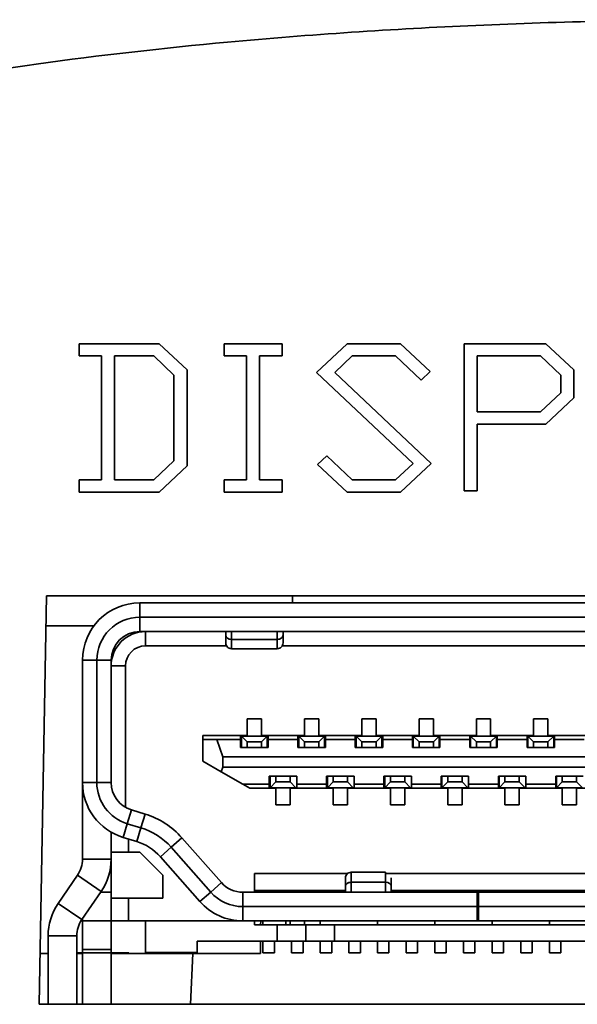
# Model space of a CAD drawing. Header units: inches. Extents: x 2.9 to 36.1, y -1.9 to 23.5.
# Tile 5 of 30: x 13.283 to 13.666, y 5.172 to 5.849. Entities that reach past the tile are written whole.
import ezdxf

# ---------------------------------------------------------------- set-up
doc = ezdxf.new("R2010")
doc.units = ezdxf.units.IN
doc.header["$MEASUREMENT"] = 0
doc.layers.add('Visible Edges(ANSI)', color=7, linetype='Continuous', lineweight=35)

msp = doc.modelspace()

# ---------------------------------------------------------------- linework, layer by layer
at = {"layer": 'Visible Edges(ANSI)'}
for p, q in [((13.32397, 5.62608), (13.379, 5.62608)), ((13.32397, 5.61769), (13.32397, 5.62608)), ((13.379, 5.62608), (13.3983, 5.60804)), ((13.42363, 5.61769), (13.42363, 5.62608)), ((13.42363, 5.62608), (13.46356, 5.62608)), ((13.46356, 5.62608), (13.46356, 5.61769)), ((13.48714, 5.60628), (13.50819, 5.62608)), ((13.50819, 5.62608), (13.54502, 5.62608)), ((13.54502, 5.62608), (13.56541, 5.60703)), ((13.58865, 5.62608), (13.64477, 5.62608)), ((13.58865, 5.52507), (13.58865, 5.62608)), ((13.64477, 5.62608), (13.66407, 5.60804)), ((13.33949, 5.61769), (13.32397, 5.61769)), ((13.33949, 5.53245), (13.33949, 5.61769)), ((13.34838, 5.53245), (13.34838, 5.61769)), ((13.34838, 5.61769), (13.37531, 5.61769)), ((13.37531, 5.61769), (13.38923, 5.60451)), ((13.43915, 5.61769), (13.42363, 5.61769)), ((13.43915, 5.53245), (13.43915, 5.61769)), ((13.44804, 5.61769), (13.44804, 5.53245)), ((13.46356, 5.61769), (13.44804, 5.61769)), ((13.5118, 5.61769), (13.49972, 5.60628)), ((13.54142, 5.61769), (13.5118, 5.61769)), ((13.55903, 5.60099), (13.54142, 5.61769)), ((13.59762, 5.57926), (13.59762, 5.61769)), ((13.59762, 5.61769), (13.64108, 5.61769)), ((13.64108, 5.61769), (13.65501, 5.60451)), ((13.3983, 5.60804), (13.3983, 5.5421)), ((13.66407, 5.60804), (13.66407, 5.58899)), ((13.38923, 5.60451), (13.38923, 5.54554)), ((13.55358, 5.54378), (13.48714, 5.60628)), ((13.49972, 5.60628), (13.56608, 5.54378)), ((13.56541, 5.60703), (13.55903, 5.60099)), ((13.65501, 5.60451), (13.65501, 5.59243)), ((13.65501, 5.59243), (13.64108, 5.57926)), ((13.66407, 5.58899), (13.64477, 5.57079)), ((13.64108, 5.57926), (13.59762, 5.57926)), ((13.59762, 5.57079), (13.59762, 5.52507)), ((13.64477, 5.57079), (13.59762, 5.57079)), ((13.48781, 5.54311), (13.49427, 5.54915)), ((13.49427, 5.54915), (13.5118, 5.53245)), ((13.38923, 5.54554), (13.37531, 5.53245)), ((13.3983, 5.5421), (13.379, 5.52415)), ((13.50819, 5.52415), (13.48781, 5.54311)), ((13.54142, 5.53245), (13.55358, 5.54378)), ((13.56608, 5.54378), (13.54502, 5.52415)), ((13.32397, 5.53245), (13.33949, 5.53245)), ((13.32397, 5.52415), (13.32397, 5.53245)), ((13.37531, 5.53245), (13.34838, 5.53245)), ((13.42363, 5.53245), (13.43915, 5.53245)), ((13.42363, 5.52415), (13.42363, 5.53245)), ((13.44804, 5.53245), (13.46356, 5.53245)), ((13.46356, 5.53245), (13.46356, 5.52415)), ((13.5118, 5.53245), (13.54142, 5.53245)), ((13.379, 5.52415), (13.32397, 5.52415)), ((13.46356, 5.52415), (13.42363, 5.52415)), ((13.54502, 5.52415), (13.50819, 5.52415)), ((13.59762, 5.52507), (13.58865, 5.52507)), ((13.29669, 5.17228), (13.30159, 5.45293)), ((13.30159, 5.45293), (13.94214, 5.45293)), ((13.47068, 5.44804), (13.47072, 5.45293)), ((13.36574, 5.43819), (13.36574, 5.44804)), ((13.36574, 5.44804), (13.87755, 5.44804)), ((13.87755, 5.44804), (13.36574, 5.44804)), ((13.36574, 5.44804), (13.36574, 5.43819)), ((13.87755, 5.43819), (13.36574, 5.43819)), ((13.36574, 5.43819), (13.87755, 5.43819)), ((13.36574, 5.42835), (13.36574, 5.43819)), ((13.36574, 5.42835), (13.36574, 5.43819)), ((13.33424, 5.43228), (13.30123, 5.43228)), ((13.87755, 5.42835), (13.36574, 5.42835)), ((13.87755, 5.42835), (13.36574, 5.42835)), ((13.36968, 5.42835), (13.36968, 5.41851)), ((13.36968, 5.41851), (13.36968, 5.42835)), ((13.4248, 5.42585), (13.4248, 5.42835)), ((13.4248, 5.42585), (13.4248, 5.42835)), ((13.42873, 5.42298), (13.42873, 5.42835)), ((13.42873, 5.42835), (13.42873, 5.42298)), ((13.46023, 5.42298), (13.46023, 5.42835)), ((13.46023, 5.42835), (13.46023, 5.42298)), ((13.46417, 5.42835), (13.46417, 5.42585)), ((13.42532, 5.41851), (13.36968, 5.41851)), ((13.42532, 5.41851), (13.36968, 5.41851)), ((13.42873, 5.42298), (13.46023, 5.42298)), ((13.46023, 5.42298), (13.42873, 5.42298)), ((13.77966, 5.41851), (13.46364, 5.41851)), ((13.77966, 5.41851), (13.46364, 5.41851)), ((13.42873, 5.41654), (13.46023, 5.41654)), ((13.33621, 5.40867), (13.32637, 5.40867)), ((13.32637, 5.32461), (13.32637, 5.40867)), ((13.32637, 5.40867), (13.33621, 5.40867)), ((13.32637, 5.40867), (13.32637, 5.32461)), ((13.33621, 5.40867), (13.34606, 5.40867)), ((13.33621, 5.40867), (13.33621, 5.32461)), ((13.33621, 5.32461), (13.33621, 5.40867)), ((13.33621, 5.40867), (13.34606, 5.40867)), ((13.34606, 5.40867), (13.34606, 5.32461)), ((13.34606, 5.40867), (13.34606, 5.32461)), ((13.34606, 5.40473), (13.3559, 5.40473)), ((13.3559, 5.40473), (13.34606, 5.40473)), ((13.3559, 5.40473), (13.3559, 5.30756)), ((13.3559, 5.40473), (13.3559, 5.30756)), ((13.43956, 5.3569), (13.43956, 5.36831)), ((13.43956, 5.36831), (13.4494, 5.36831)), ((13.43956, 5.3569), (13.43956, 5.36831)), ((13.43956, 5.36831), (13.4494, 5.36831)), ((13.4494, 5.36831), (13.4494, 5.3569)), ((13.4494, 5.36831), (13.4494, 5.3569)), ((13.47893, 5.3569), (13.47893, 5.36831)), ((13.47893, 5.36831), (13.48877, 5.36831)), ((13.47893, 5.3569), (13.47893, 5.36831)), ((13.47893, 5.36831), (13.48877, 5.36831)), ((13.48877, 5.36831), (13.48877, 5.3569)), ((13.48877, 5.36831), (13.48877, 5.3569)), ((13.5183, 5.3569), (13.5183, 5.36831)), ((13.5183, 5.36831), (13.52814, 5.36831)), ((13.5183, 5.3569), (13.5183, 5.36831)), ((13.5183, 5.36831), (13.52814, 5.36831)), ((13.52814, 5.36831), (13.52814, 5.3569)), ((13.52814, 5.36831), (13.52814, 5.3569)), ((13.55767, 5.3569), (13.55767, 5.36831)), ((13.55767, 5.36831), (13.56751, 5.36831)), ((13.55767, 5.3569), (13.55767, 5.36831)), ((13.55767, 5.36831), (13.56751, 5.36831)), ((13.56751, 5.36831), (13.56751, 5.3569)), ((13.56751, 5.36831), (13.56751, 5.3569)), ((13.59704, 5.3569), (13.59704, 5.36831)), ((13.59704, 5.36831), (13.60688, 5.36831)), ((13.59704, 5.3569), (13.59704, 5.36831)), ((13.59704, 5.36831), (13.60688, 5.36831)), ((13.60688, 5.36831), (13.60688, 5.3569)), ((13.60688, 5.36831), (13.60688, 5.3569)), ((13.63641, 5.3569), (13.63641, 5.36831)), ((13.63641, 5.36831), (13.64625, 5.36831)), ((13.63641, 5.3569), (13.63641, 5.36831)), ((13.63641, 5.36831), (13.64625, 5.36831)), ((13.64625, 5.36831), (13.64625, 5.3569)), ((13.64625, 5.36831), (13.64625, 5.3569)), ((13.40905, 5.3569), (13.43956, 5.3569)), ((13.40905, 5.35414), (13.40905, 5.3569)), ((13.43503, 5.3569), (13.40905, 5.3569)), ((13.40905, 5.3569), (13.40905, 5.35414)), ((13.43503, 5.35414), (13.43503, 5.3569)), ((13.43503, 5.35414), (13.43503, 5.3569)), ((13.4494, 5.3569), (13.47893, 5.3569)), ((13.44993, 5.3565), (13.44994, 5.3569)), ((13.45393, 5.3569), (13.45393, 5.35414)), ((13.4744, 5.3569), (13.45393, 5.3569)), ((13.45393, 5.3569), (13.45393, 5.35414)), ((13.4744, 5.35414), (13.4744, 5.3569)), ((13.4744, 5.35414), (13.4744, 5.3569)), ((13.48877, 5.3569), (13.5183, 5.3569)), ((13.4933, 5.3569), (13.4933, 5.35414)), ((13.51377, 5.3569), (13.4933, 5.3569)), ((13.4933, 5.3569), (13.4933, 5.35414)), ((13.51377, 5.35414), (13.51377, 5.3569)), ((13.51377, 5.35414), (13.51377, 5.3569)), ((13.52814, 5.3569), (13.55767, 5.3569)), ((13.53267, 5.3569), (13.53267, 5.35414)), ((13.55314, 5.3569), (13.53267, 5.3569)), ((13.53267, 5.3569), (13.53267, 5.35414)), ((13.55314, 5.35414), (13.55314, 5.3569)), ((13.55314, 5.35414), (13.55314, 5.3569)), ((13.56751, 5.3569), (13.59704, 5.3569)), ((13.57204, 5.3569), (13.57204, 5.35414)), ((13.59251, 5.3569), (13.57204, 5.3569)), ((13.57204, 5.3569), (13.57204, 5.35414)), ((13.59251, 5.35414), (13.59251, 5.3569)), ((13.59251, 5.35414), (13.59251, 5.3569)), ((13.60688, 5.3569), (13.63641, 5.3569)), ((13.61141, 5.3569), (13.61141, 5.35414)), ((13.63188, 5.3569), (13.61141, 5.3569)), ((13.61141, 5.3569), (13.61141, 5.35414)), ((13.63188, 5.35414), (13.63188, 5.3569)), ((13.63188, 5.35414), (13.63188, 5.3569)), ((13.64625, 5.3569), (13.67578, 5.3569)), ((13.65078, 5.3569), (13.65078, 5.35414)), ((13.67125, 5.3569), (13.65078, 5.3569)), ((13.65078, 5.3569), (13.65078, 5.35414)), ((13.40905, 5.33934), (13.40905, 5.35414)), ((13.40905, 5.35414), (13.41869, 5.35414)), ((13.40905, 5.35414), (13.41869, 5.35414)), ((13.40905, 5.33934), (13.40905, 5.35414)), ((13.42283, 5.34233), (13.41869, 5.35414)), ((13.41869, 5.35414), (13.43503, 5.35414)), ((13.41869, 5.35414), (13.42283, 5.34233)), ((13.41869, 5.35414), (13.43503, 5.35414)), ((13.43503, 5.35414), (13.43503, 5.34863)), ((13.43503, 5.34863), (13.43503, 5.35414)), ((13.43562, 5.34863), (13.43562, 5.3565)), ((13.43562, 5.3565), (13.43956, 5.35257)), ((13.43956, 5.35257), (13.43562, 5.3565)), ((13.43562, 5.3565), (13.45334, 5.3565)), ((13.43956, 5.35257), (13.43956, 5.34863)), ((13.4494, 5.35257), (13.43956, 5.35257)), ((13.43956, 5.35257), (13.43956, 5.34863)), ((13.4494, 5.35257), (13.43956, 5.35257)), ((13.45334, 5.3565), (13.4494, 5.35257)), ((13.4494, 5.35257), (13.45334, 5.3565)), ((13.4494, 5.34863), (13.4494, 5.35257)), ((13.4494, 5.34863), (13.4494, 5.35257)), ((13.45334, 5.3565), (13.45334, 5.34863)), ((13.45393, 5.3565), (13.45334, 5.3565)), ((13.45393, 5.34863), (13.45393, 5.35414)), ((13.45393, 5.35414), (13.4744, 5.35414)), ((13.45393, 5.35414), (13.4744, 5.35414)), ((13.45393, 5.35414), (13.45393, 5.34863)), ((13.4744, 5.35414), (13.4744, 5.34863)), ((13.4744, 5.34863), (13.4744, 5.35414)), ((13.47499, 5.34863), (13.47499, 5.3565)), ((13.47499, 5.3565), (13.47893, 5.35257)), ((13.47893, 5.35257), (13.47499, 5.3565)), ((13.47499, 5.3565), (13.49271, 5.3565)), ((13.47893, 5.35257), (13.47893, 5.34863)), ((13.48877, 5.35257), (13.47893, 5.35257)), ((13.47893, 5.35257), (13.47893, 5.34863)), ((13.48877, 5.35257), (13.47893, 5.35257)), ((13.49271, 5.3565), (13.48877, 5.35257)), ((13.48877, 5.35257), (13.49271, 5.3565)), ((13.48877, 5.34863), (13.48877, 5.35257)), ((13.48877, 5.34863), (13.48877, 5.35257)), ((13.49271, 5.3565), (13.49271, 5.34863)), ((13.4933, 5.3565), (13.49271, 5.3565)), ((13.4933, 5.34863), (13.4933, 5.35414)), ((13.4933, 5.35414), (13.51377, 5.35414)), ((13.4933, 5.35414), (13.51377, 5.35414)), ((13.4933, 5.35414), (13.4933, 5.34863)), ((13.51377, 5.35414), (13.51377, 5.34863)), ((13.51377, 5.34863), (13.51377, 5.35414)), ((13.51436, 5.34863), (13.51436, 5.3565)), ((13.51436, 5.3565), (13.5183, 5.35257)), ((13.5183, 5.35257), (13.51436, 5.3565)), ((13.51436, 5.3565), (13.53208, 5.3565)), ((13.5183, 5.35257), (13.5183, 5.34863)), ((13.52814, 5.35257), (13.5183, 5.35257)), ((13.5183, 5.35257), (13.5183, 5.34863)), ((13.52814, 5.35257), (13.5183, 5.35257)), ((13.53208, 5.3565), (13.52814, 5.35257)), ((13.52814, 5.35257), (13.53208, 5.3565)), ((13.52814, 5.34863), (13.52814, 5.35257)), ((13.52814, 5.34863), (13.52814, 5.35257)), ((13.53208, 5.3565), (13.53208, 5.34863)), ((13.53267, 5.3565), (13.53208, 5.3565)), ((13.53267, 5.34863), (13.53267, 5.35414)), ((13.53267, 5.35414), (13.55314, 5.35414)), ((13.53267, 5.35414), (13.55314, 5.35414)), ((13.53267, 5.35414), (13.53267, 5.34863)), ((13.55314, 5.35414), (13.55314, 5.34863)), ((13.55314, 5.34863), (13.55314, 5.35414)), ((13.55373, 5.34863), (13.55373, 5.3565)), ((13.55373, 5.3565), (13.55767, 5.35257)), ((13.55767, 5.35257), (13.55373, 5.3565)), ((13.55373, 5.3565), (13.57145, 5.3565)), ((13.55767, 5.35257), (13.55767, 5.34863)), ((13.56751, 5.35257), (13.55767, 5.35257)), ((13.55767, 5.35257), (13.55767, 5.34863)), ((13.56751, 5.35257), (13.55767, 5.35257)), ((13.57145, 5.3565), (13.56751, 5.35257)), ((13.56751, 5.35257), (13.57145, 5.3565)), ((13.56751, 5.34863), (13.56751, 5.35257)), ((13.56751, 5.34863), (13.56751, 5.35257)), ((13.57145, 5.3565), (13.57145, 5.34863)), ((13.57204, 5.3565), (13.57145, 5.3565)), ((13.57204, 5.34863), (13.57204, 5.35414)), ((13.57204, 5.35414), (13.59251, 5.35414)), ((13.57204, 5.35414), (13.59251, 5.35414)), ((13.57204, 5.35414), (13.57204, 5.34863)), ((13.59251, 5.35414), (13.59251, 5.34863)), ((13.59251, 5.34863), (13.59251, 5.35414)), ((13.5931, 5.34863), (13.5931, 5.3565)), ((13.5931, 5.3565), (13.59704, 5.35257)), ((13.59704, 5.35257), (13.5931, 5.3565)), ((13.5931, 5.3565), (13.61082, 5.3565)), ((13.59704, 5.35257), (13.59704, 5.34863)), ((13.60688, 5.35257), (13.59704, 5.35257)), ((13.59704, 5.35257), (13.59704, 5.34863)), ((13.60688, 5.35257), (13.59704, 5.35257)), ((13.61082, 5.3565), (13.60688, 5.35257)), ((13.60688, 5.35257), (13.61082, 5.3565)), ((13.60688, 5.34863), (13.60688, 5.35257)), ((13.60688, 5.34863), (13.60688, 5.35257)), ((13.61082, 5.3565), (13.61082, 5.34863)), ((13.61141, 5.3565), (13.61082, 5.3565)), ((13.61141, 5.34863), (13.61141, 5.35414)), ((13.61141, 5.35414), (13.63188, 5.35414)), ((13.61141, 5.35414), (13.63188, 5.35414)), ((13.61141, 5.35414), (13.61141, 5.34863)), ((13.63188, 5.35414), (13.63188, 5.34863)), ((13.63188, 5.34863), (13.63188, 5.35414)), ((13.63247, 5.34863), (13.63247, 5.3565)), ((13.63247, 5.3565), (13.63641, 5.35257)), ((13.63641, 5.35257), (13.63247, 5.3565)), ((13.63247, 5.3565), (13.65019, 5.3565)), ((13.63641, 5.35257), (13.63641, 5.34863)), ((13.64625, 5.35257), (13.63641, 5.35257)), ((13.63641, 5.35257), (13.63641, 5.34863)), ((13.64625, 5.35257), (13.63641, 5.35257)), ((13.65019, 5.3565), (13.64625, 5.35257)), ((13.64625, 5.35257), (13.65019, 5.3565)), ((13.64625, 5.34863), (13.64625, 5.35257)), ((13.64625, 5.34863), (13.64625, 5.35257)), ((13.65019, 5.3565), (13.65019, 5.34863)), ((13.65078, 5.3565), (13.65019, 5.3565)), ((13.65078, 5.34863), (13.65078, 5.35414)), ((13.65078, 5.35414), (13.67125, 5.35414)), ((13.65078, 5.35414), (13.67125, 5.35414)), ((13.65078, 5.35414), (13.65078, 5.34863)), ((13.43503, 5.34863), (13.45393, 5.34863)), ((13.45393, 5.34863), (13.43503, 5.34863)), ((13.4744, 5.34863), (13.4933, 5.34863)), ((13.4933, 5.34863), (13.4744, 5.34863)), ((13.51377, 5.34863), (13.53267, 5.34863)), ((13.53267, 5.34863), (13.51377, 5.34863)), ((13.55314, 5.34863), (13.57204, 5.34863)), ((13.57204, 5.34863), (13.55314, 5.34863)), ((13.59251, 5.34863), (13.61141, 5.34863)), ((13.61141, 5.34863), (13.59251, 5.34863)), ((13.63188, 5.34863), (13.65078, 5.34863)), ((13.65078, 5.34863), (13.63188, 5.34863)), ((13.42171, 5.33203), (13.40905, 5.33934)), ((13.42171, 5.33203), (13.40905, 5.33934)), ((13.82047, 5.34233), (13.42283, 5.34233)), ((13.42283, 5.34233), (13.42283, 5.33524)), ((13.82047, 5.34233), (13.42283, 5.34233)), ((13.42283, 5.34233), (13.42283, 5.33524)), ((13.42283, 5.33524), (13.42171, 5.33203)), ((13.42171, 5.33203), (13.42283, 5.33524)), ((13.43661, 5.32343), (13.42171, 5.33203)), ((13.43661, 5.32343), (13.42171, 5.33203)), ((13.42283, 5.33524), (13.82047, 5.33524)), ((13.42283, 5.33524), (13.82047, 5.33524)), ((13.33621, 5.32461), (13.32637, 5.32461)), ((13.32637, 5.32461), (13.32637, 5.27205)), ((13.32637, 5.32461), (13.33621, 5.32461)), ((13.32637, 5.32461), (13.32637, 5.27205)), ((13.34606, 5.32461), (13.33621, 5.32461)), ((13.34606, 5.32461), (13.33621, 5.32461)), ((13.45472, 5.32343), (13.43661, 5.32343)), ((13.45472, 5.32343), (13.43661, 5.32343)), ((13.43661, 5.32343), (13.44138, 5.32068)), ((13.44138, 5.32068), (13.43661, 5.32343)), ((13.47362, 5.32894), (13.45472, 5.32894)), ((13.45472, 5.32894), (13.45472, 5.32343)), ((13.45472, 5.32343), (13.45472, 5.32894)), ((13.45472, 5.32894), (13.47362, 5.32894)), ((13.45472, 5.32068), (13.45472, 5.32343)), ((13.45472, 5.32068), (13.45472, 5.32343)), ((13.45531, 5.32107), (13.45531, 5.32894)), ((13.45531, 5.32107), (13.45531, 5.32894)), ((13.45925, 5.32501), (13.45531, 5.32107)), ((13.45925, 5.32501), (13.45531, 5.32107)), ((13.45925, 5.32894), (13.45925, 5.32501)), ((13.45925, 5.32894), (13.45925, 5.32501)), ((13.46909, 5.32501), (13.45925, 5.32501)), ((13.45925, 5.32501), (13.46909, 5.32501)), ((13.46909, 5.32501), (13.46909, 5.32894)), ((13.47303, 5.32107), (13.46909, 5.32501)), ((13.47362, 5.32894), (13.47362, 5.32343)), ((13.47362, 5.32343), (13.47362, 5.32894)), ((13.47362, 5.32343), (13.47362, 5.32068)), ((13.47362, 5.32343), (13.47362, 5.32068)), ((13.49409, 5.32343), (13.47362, 5.32343)), ((13.49409, 5.32343), (13.47362, 5.32343)), ((13.51299, 5.32894), (13.49409, 5.32894)), ((13.49409, 5.32894), (13.49409, 5.32343)), ((13.49409, 5.32343), (13.49409, 5.32894)), ((13.49409, 5.32894), (13.51299, 5.32894)), ((13.49409, 5.32068), (13.49409, 5.32343)), ((13.49409, 5.32068), (13.49409, 5.32343)), ((13.49468, 5.32107), (13.49468, 5.32894)), ((13.49468, 5.32107), (13.49468, 5.32894)), ((13.49862, 5.32501), (13.49468, 5.32107)), ((13.49862, 5.32501), (13.49468, 5.32107)), ((13.49862, 5.32894), (13.49862, 5.32501)), ((13.49862, 5.32894), (13.49862, 5.32501)), ((13.50846, 5.32501), (13.49862, 5.32501)), ((13.49862, 5.32501), (13.50846, 5.32501)), ((13.50846, 5.32501), (13.50846, 5.32894)), ((13.5124, 5.32107), (13.50846, 5.32501)), ((13.51299, 5.32343), (13.51299, 5.32894)), ((13.51299, 5.32894), (13.51299, 5.32343)), ((13.53346, 5.32343), (13.51299, 5.32343)), ((13.53346, 5.32343), (13.51299, 5.32343)), ((13.51299, 5.32343), (13.51299, 5.32068)), ((13.51299, 5.32343), (13.51299, 5.32068)), ((13.55236, 5.32894), (13.53346, 5.32894)), ((13.53346, 5.32894), (13.53346, 5.32343)), ((13.53346, 5.32343), (13.53346, 5.32894)), ((13.53346, 5.32894), (13.55236, 5.32894)), ((13.53346, 5.32068), (13.53346, 5.32343)), ((13.53346, 5.32068), (13.53346, 5.32343)), ((13.53405, 5.32107), (13.53405, 5.32894)), ((13.53405, 5.32107), (13.53405, 5.32894)), ((13.53799, 5.32501), (13.53405, 5.32107)), ((13.53799, 5.32501), (13.53405, 5.32107)), ((13.53799, 5.32894), (13.53799, 5.32501)), ((13.53799, 5.32894), (13.53799, 5.32501)), ((13.54783, 5.32501), (13.53799, 5.32501)), ((13.53799, 5.32501), (13.54783, 5.32501)), ((13.54783, 5.32501), (13.54783, 5.32894)), ((13.55177, 5.32107), (13.54783, 5.32501)), ((13.55236, 5.32343), (13.55236, 5.32894)), ((13.55236, 5.32894), (13.55236, 5.32343)), ((13.57283, 5.32343), (13.55236, 5.32343)), ((13.57283, 5.32343), (13.55236, 5.32343)), ((13.55236, 5.32343), (13.55236, 5.32068)), ((13.55236, 5.32343), (13.55236, 5.32068)), ((13.59173, 5.32894), (13.57283, 5.32894)), ((13.57283, 5.32894), (13.57283, 5.32343)), ((13.57283, 5.32343), (13.57283, 5.32894)), ((13.57283, 5.32894), (13.59173, 5.32894)), ((13.57283, 5.32068), (13.57283, 5.32343)), ((13.57283, 5.32068), (13.57283, 5.32343)), ((13.57342, 5.32107), (13.57342, 5.32894)), ((13.57342, 5.32107), (13.57342, 5.32894)), ((13.57736, 5.32501), (13.57342, 5.32107)), ((13.57736, 5.32501), (13.57342, 5.32107)), ((13.57736, 5.32894), (13.57736, 5.32501)), ((13.57736, 5.32894), (13.57736, 5.32501)), ((13.5872, 5.32501), (13.57736, 5.32501)), ((13.57736, 5.32501), (13.5872, 5.32501)), ((13.5872, 5.32501), (13.5872, 5.32894)), ((13.59114, 5.32107), (13.5872, 5.32501)), ((13.59173, 5.32343), (13.59173, 5.32894)), ((13.59173, 5.32894), (13.59173, 5.32343)), ((13.6122, 5.32343), (13.59173, 5.32343)), ((13.6122, 5.32343), (13.59173, 5.32343)), ((13.59173, 5.32343), (13.59173, 5.32068)), ((13.59173, 5.32343), (13.59173, 5.32068)), ((13.6311, 5.32894), (13.6122, 5.32894)), ((13.6122, 5.32894), (13.6122, 5.32343)), ((13.6122, 5.32343), (13.6122, 5.32894)), ((13.6122, 5.32894), (13.6311, 5.32894)), ((13.6122, 5.32068), (13.6122, 5.32343)), ((13.6122, 5.32068), (13.6122, 5.32343)), ((13.61279, 5.32107), (13.61279, 5.32894)), ((13.61279, 5.32107), (13.61279, 5.32894)), ((13.61673, 5.32501), (13.61279, 5.32107)), ((13.61673, 5.32501), (13.61279, 5.32107)), ((13.61673, 5.32894), (13.61673, 5.32501)), ((13.61673, 5.32894), (13.61673, 5.32501)), ((13.62657, 5.32501), (13.61673, 5.32501)), ((13.61673, 5.32501), (13.62657, 5.32501)), ((13.62657, 5.32501), (13.62657, 5.32894)), ((13.63051, 5.32107), (13.62657, 5.32501)), ((13.6311, 5.32343), (13.6311, 5.32894)), ((13.6311, 5.32894), (13.6311, 5.32343)), ((13.65157, 5.32343), (13.6311, 5.32343)), ((13.65157, 5.32343), (13.6311, 5.32343)), ((13.6311, 5.32343), (13.6311, 5.32068)), ((13.6311, 5.32343), (13.6311, 5.32068)), ((13.67047, 5.32894), (13.65157, 5.32894)), ((13.65157, 5.32894), (13.65157, 5.32343)), ((13.65157, 5.32343), (13.65157, 5.32894)), ((13.65157, 5.32894), (13.67047, 5.32894)), ((13.65157, 5.32068), (13.65157, 5.32343)), ((13.65157, 5.32068), (13.65157, 5.32343)), ((13.65216, 5.32107), (13.65216, 5.32894)), ((13.65216, 5.32107), (13.65216, 5.32894)), ((13.6561, 5.32501), (13.65216, 5.32107)), ((13.6561, 5.32501), (13.65216, 5.32107)), ((13.6561, 5.32894), (13.6561, 5.32501)), ((13.6561, 5.32894), (13.6561, 5.32501)), ((13.66594, 5.32501), (13.6561, 5.32501)), ((13.6561, 5.32501), (13.66594, 5.32501)), ((13.66594, 5.32501), (13.66594, 5.32894)), ((13.66988, 5.32107), (13.66594, 5.32501)), ((13.45925, 5.32068), (13.44138, 5.32068)), ((13.44138, 5.32068), (13.45472, 5.32068)), ((13.45472, 5.32107), (13.45531, 5.32107)), ((13.45531, 5.32107), (13.47303, 5.32107)), ((13.45925, 5.30926), (13.45925, 5.32068)), ((13.45925, 5.30926), (13.45925, 5.32068)), ((13.49862, 5.32068), (13.46909, 5.32068)), ((13.46909, 5.32068), (13.46909, 5.30926)), ((13.46909, 5.32068), (13.46909, 5.30926)), ((13.47362, 5.32068), (13.49409, 5.32068)), ((13.49409, 5.32107), (13.49468, 5.32107)), ((13.49468, 5.32107), (13.5124, 5.32107)), ((13.49862, 5.30926), (13.49862, 5.32068)), ((13.49862, 5.30926), (13.49862, 5.32068)), ((13.53799, 5.32068), (13.50846, 5.32068)), ((13.50846, 5.32068), (13.50846, 5.30926)), ((13.50846, 5.32068), (13.50846, 5.30926)), ((13.51299, 5.32068), (13.53346, 5.32068)), ((13.53346, 5.32107), (13.53405, 5.32107)), ((13.53405, 5.32107), (13.55177, 5.32107)), ((13.53799, 5.30926), (13.53799, 5.32068)), ((13.53799, 5.30926), (13.53799, 5.32068)), ((13.57736, 5.32068), (13.54783, 5.32068)), ((13.54783, 5.32068), (13.54783, 5.30926)), ((13.54783, 5.32068), (13.54783, 5.30926)), ((13.55236, 5.32068), (13.57283, 5.32068)), ((13.57283, 5.32107), (13.57342, 5.32107)), ((13.57342, 5.32107), (13.59114, 5.32107)), ((13.57736, 5.30926), (13.57736, 5.32068)), ((13.57736, 5.30926), (13.57736, 5.32068)), ((13.61673, 5.32068), (13.5872, 5.32068)), ((13.5872, 5.32068), (13.5872, 5.30926)), ((13.5872, 5.32068), (13.5872, 5.30926)), ((13.59173, 5.32068), (13.6122, 5.32068)), ((13.6122, 5.32107), (13.61279, 5.32107)), ((13.61279, 5.32107), (13.63051, 5.32107)), ((13.61673, 5.30926), (13.61673, 5.32068)), ((13.61673, 5.30926), (13.61673, 5.32068)), ((13.6561, 5.32068), (13.62657, 5.32068)), ((13.62657, 5.32068), (13.62657, 5.30926)), ((13.62657, 5.32068), (13.62657, 5.30926)), ((13.6311, 5.32068), (13.65157, 5.32068)), ((13.65157, 5.32107), (13.65216, 5.32107)), ((13.65216, 5.32107), (13.66988, 5.32107)), ((13.6561, 5.30926), (13.6561, 5.32068)), ((13.6561, 5.30926), (13.6561, 5.32068)), ((13.69547, 5.32068), (13.66594, 5.32068)), ((13.66594, 5.32068), (13.66594, 5.30926)), ((13.66594, 5.32068), (13.66594, 5.30926)), ((13.35716, 5.29636), (13.36002, 5.30578)), ((13.35716, 5.29636), (13.36002, 5.30578)), ((13.36002, 5.30578), (13.36935, 5.30294)), ((13.36935, 5.30294), (13.36649, 5.29353)), ((13.36649, 5.29353), (13.36935, 5.30294)), ((13.46909, 5.30926), (13.45925, 5.30926)), ((13.46909, 5.30926), (13.45925, 5.30926)), ((13.50846, 5.30926), (13.49862, 5.30926)), ((13.50846, 5.30926), (13.49862, 5.30926)), ((13.54783, 5.30926), (13.53799, 5.30926)), ((13.54783, 5.30926), (13.53799, 5.30926)), ((13.5872, 5.30926), (13.57736, 5.30926)), ((13.5872, 5.30926), (13.57736, 5.30926)), ((13.62657, 5.30926), (13.61673, 5.30926)), ((13.62657, 5.30926), (13.61673, 5.30926)), ((13.66594, 5.30926), (13.6561, 5.30926)), ((13.66594, 5.30926), (13.6561, 5.30926)), ((13.3543, 5.28694), (13.35716, 5.29636)), ((13.35716, 5.29636), (13.3543, 5.28694)), ((13.36649, 5.29353), (13.35716, 5.29636)), ((13.35716, 5.29636), (13.36649, 5.29353)), ((13.34606, 5.29052), (13.34606, 5.27678)), ((13.36649, 5.29353), (13.36363, 5.28411)), ((13.36363, 5.28411), (13.36649, 5.29353)), ((13.36363, 5.28411), (13.3543, 5.28694)), ((13.3543, 5.28694), (13.36363, 5.28411)), ((13.35787, 5.27678), (13.35787, 5.28586)), ((13.35787, 5.27678), (13.35787, 5.28586)), ((13.39466, 5.28668), (13.38728, 5.28016)), ((13.38728, 5.28016), (13.39466, 5.28668)), ((13.39466, 5.28668), (13.42185, 5.25588)), ((13.39466, 5.28668), (13.42185, 5.25588)), ((13.34606, 5.27678), (13.35787, 5.27678)), ((13.34606, 5.27678), (13.35787, 5.27678)), ((13.34606, 5.27678), (13.34606, 5.27205)), ((13.34606, 5.27205), (13.34606, 5.27678)), ((13.36574, 5.27678), (13.35787, 5.27678)), ((13.35787, 5.27678), (13.36574, 5.27678)), ((13.38149, 5.26103), (13.36574, 5.27678)), ((13.36574, 5.27678), (13.38149, 5.26103)), ((13.38728, 5.28016), (13.37991, 5.27365)), ((13.37991, 5.27365), (13.38728, 5.28016)), ((13.38728, 5.28016), (13.41447, 5.24936)), ((13.41447, 5.24936), (13.38728, 5.28016)), ((13.32637, 5.27205), (13.34606, 5.27205)), ((13.32637, 5.27205), (13.34606, 5.27205)), ((13.34606, 5.27205), (13.34606, 5.24922)), ((13.34606, 5.24922), (13.34606, 5.27205)), ((13.40709, 5.24285), (13.37991, 5.27365)), ((13.44448, 5.24922), (13.44448, 5.26221)), ((13.44448, 5.26221), (13.50863, 5.26221)), ((13.44448, 5.24922), (13.44448, 5.26221)), ((13.50863, 5.26221), (13.44448, 5.26221)), ((13.53462, 5.263), (13.511, 5.263)), ((13.53462, 5.26221), (13.70631, 5.26221)), ((13.70631, 5.26221), (13.53462, 5.26221)), ((13.30965, 5.24156), (13.32292, 5.26092)), ((13.33916, 5.24979), (13.32292, 5.26092)), ((13.32292, 5.26092), (13.33916, 5.24979)), ((13.38149, 5.24528), (13.38149, 5.26103)), ((13.38149, 5.26103), (13.38149, 5.24528)), ((13.42185, 5.25588), (13.41447, 5.24936)), ((13.42185, 5.25588), (13.41447, 5.24936)), ((13.53462, 5.25611), (13.511, 5.25611)), ((13.511, 5.25611), (13.511, 5.24922)), ((13.511, 5.25611), (13.511, 5.24922)), ((13.53462, 5.25611), (13.511, 5.25611)), ((13.53462, 5.24922), (13.53462, 5.25611)), ((13.53462, 5.24922), (13.53462, 5.25611)), ((13.33916, 5.24979), (13.32588, 5.23043)), ((13.33916, 5.24979), (13.32588, 5.23043)), ((13.33877, 5.24922), (13.34606, 5.24922)), ((13.34606, 5.24922), (13.33877, 5.24922)), ((13.34606, 5.24922), (13.34606, 5.24528)), ((13.34606, 5.24528), (13.34606, 5.24922)), ((13.41447, 5.24936), (13.40709, 5.24285)), ((13.40709, 5.24285), (13.41447, 5.24936)), ((13.43661, 5.23938), (13.43661, 5.24922)), ((13.43661, 5.23938), (13.43661, 5.24922)), ((13.43661, 5.24922), (13.59763, 5.24922)), ((13.43661, 5.24922), (13.59763, 5.24922)), ((13.44448, 5.2504), (13.50706, 5.2504)), ((13.449, 5.24922), (13.44901, 5.2504)), ((13.45039, 5.2504), (13.45039, 5.24922)), ((13.46614, 5.2504), (13.46614, 5.24922)), ((13.46909, 5.2504), (13.46909, 5.24922)), ((13.47893, 5.24922), (13.47893, 5.2504)), ((13.48976, 5.2504), (13.48976, 5.24922)), ((13.50706, 5.24922), (13.50706, 5.25332)), ((13.53856, 5.25332), (13.53856, 5.24922)), ((13.53856, 5.2504), (13.70474, 5.2504)), ((13.5685, 5.2504), (13.5685, 5.24922)), ((13.59763, 5.24922), (13.59763, 5.23938)), ((13.59842, 5.23938), (13.59842, 5.24922)), ((13.59842, 5.24922), (13.80669, 5.24922)), ((13.60787, 5.2504), (13.60787, 5.24922)), ((13.64724, 5.2504), (13.64724, 5.24922)), ((13.35787, 5.24528), (13.34606, 5.24528)), ((13.34606, 5.24528), (13.34606, 5.22953)), ((13.35787, 5.24528), (13.34606, 5.24528)), ((13.35787, 5.22953), (13.35787, 5.24528)), ((13.35787, 5.24528), (13.38149, 5.24528)), ((13.35787, 5.22953), (13.35787, 5.24528)), ((13.38149, 5.24528), (13.35787, 5.24528)), ((13.32588, 5.23043), (13.30965, 5.24156)), ((13.30965, 5.24156), (13.32588, 5.23043)), ((13.43661, 5.23938), (13.43661, 5.22953)), ((13.43661, 5.23938), (13.59763, 5.23938)), ((13.43661, 5.22953), (13.43661, 5.23938)), ((13.59763, 5.23938), (13.43661, 5.23938)), ((13.59763, 5.23938), (13.59763, 5.22953)), ((13.80669, 5.23938), (13.59842, 5.23938)), ((13.59842, 5.23938), (13.80669, 5.23938)), ((13.59842, 5.22953), (13.59842, 5.23938)), ((13.32637, 5.23114), (13.32637, 5.22953)), ((13.32637, 5.23114), (13.32637, 5.22953)), ((13.32637, 5.22953), (13.34606, 5.22953)), ((13.34606, 5.22953), (13.32637, 5.22953)), ((13.35787, 5.22953), (13.34606, 5.22953)), ((13.34606, 5.22953), (13.35787, 5.22953)), ((13.36968, 5.22953), (13.35787, 5.22953)), ((13.36968, 5.22953), (13.35787, 5.22953)), ((13.36968, 5.22953), (13.36968, 5.20788)), ((13.43661, 5.22953), (13.36968, 5.22953)), ((13.36968, 5.22953), (13.36968, 5.20788)), ((13.43661, 5.22953), (13.36968, 5.22953)), ((13.43267, 5.22973), (13.43267, 5.22953)), ((13.59763, 5.22953), (13.43661, 5.22953)), ((13.43661, 5.22953), (13.59763, 5.22953)), ((13.44448, 5.22678), (13.44448, 5.22953)), ((13.44448, 5.22678), (13.44448, 5.22953)), ((13.4488, 5.22678), (13.44883, 5.22953)), ((13.45039, 5.22953), (13.45039, 5.22678)), ((13.46614, 5.22953), (13.46614, 5.22678)), ((13.46909, 5.22953), (13.46909, 5.22678)), ((13.47893, 5.22678), (13.47893, 5.22953)), ((13.48976, 5.22953), (13.48976, 5.22678)), ((13.52913, 5.22953), (13.52913, 5.22678)), ((13.5685, 5.22953), (13.5685, 5.22678)), ((13.80669, 5.22953), (13.59842, 5.22953)), ((13.60787, 5.22953), (13.60787, 5.22678)), ((13.64724, 5.22953), (13.64724, 5.22678)), ((13.46023, 5.22678), (13.44448, 5.22678)), ((13.46023, 5.22678), (13.44448, 5.22678)), ((13.46023, 5.21575), (13.46023, 5.22678)), ((13.46023, 5.21575), (13.46023, 5.22678)), ((13.47992, 5.22678), (13.47992, 5.21575)), ((13.47992, 5.22678), (13.47992, 5.21575)), ((13.74369, 5.22678), (13.4996, 5.22678)), ((13.4996, 5.21575), (13.4996, 5.22678)), ((13.74369, 5.22678), (13.4996, 5.22678)), ((13.4996, 5.22678), (13.4996, 5.21575)), ((13.32243, 5.2193), (13.30275, 5.2193)), ((13.30275, 5.17228), (13.30275, 5.2193)), ((13.30275, 5.2193), (13.32243, 5.2193)), ((13.30275, 5.2193), (13.30275, 5.17228)), ((13.32243, 5.2193), (13.32243, 5.17228)), ((13.32243, 5.2193), (13.32243, 5.17228)), ((13.40511, 5.20788), (13.40511, 5.21575)), ((13.40511, 5.21575), (13.46023, 5.21575)), ((13.40511, 5.21575), (13.46023, 5.21575)), ((13.44863, 5.20728), (13.44871, 5.21575)), ((13.4996, 5.21575), (13.74369, 5.21575)), ((13.4996, 5.21575), (13.74369, 5.21575)), ((13.32637, 5.20985), (13.32637, 5.17228)), ((13.32637, 5.20985), (13.34606, 5.20985)), ((13.34606, 5.20985), (13.32637, 5.20985)), ((13.32637, 5.20985), (13.32637, 5.17228)), ((13.34606, 5.20985), (13.34606, 5.17228)), ((13.34606, 5.17228), (13.34606, 5.20985)), ((13.30275, 5.20728), (13.2973, 5.20728)), ((13.32637, 5.20728), (13.32243, 5.20728)), ((13.44863, 5.20728), (13.34606, 5.20728)), ((13.35822, 5.20768), (13.35822, 5.20769)), ((13.36968, 5.20788), (13.40511, 5.20788)), ((13.40066, 5.17228), (13.40219, 5.20728)), ((13.45826, 5.20768), (13.45039, 5.20768)), ((13.47795, 5.20768), (13.47007, 5.20768)), ((13.47007, 5.20768), (13.47795, 5.20768)), ((13.49763, 5.20768), (13.48976, 5.20768)), ((13.51732, 5.20768), (13.50944, 5.20768)), ((13.50944, 5.20768), (13.51732, 5.20768)), ((13.537, 5.20768), (13.52913, 5.20768)), ((13.55669, 5.20768), (13.54881, 5.20768)), ((13.54881, 5.20768), (13.55669, 5.20768)), ((13.57637, 5.20768), (13.5685, 5.20768)), ((13.59606, 5.20768), (13.58818, 5.20768)), ((13.58818, 5.20768), (13.59606, 5.20768)), ((13.61574, 5.20768), (13.60787, 5.20768)), ((13.63543, 5.20768), (13.62755, 5.20768)), ((13.62755, 5.20768), (13.63543, 5.20768)), ((13.65511, 5.20768), (13.64724, 5.20768)), ((13.94704, 5.17228), (13.29669, 5.17228))]:
    msp.add_line(p, q, dxfattribs=at)
for centre, radius, start, end in [((13.36574, 5.40867), 0.03937, 90, 180), ((13.36574, 5.40867), 0.03937, 90, 180), ((13.36574, 5.40867), 0.02953, 90, 180), ((13.36574, 5.40867), 0.02953, 90, 180), ((13.36968, 5.40473), 0.02362, 90, 180), ((13.36968, 5.40473), 0.02362, 90, 180), ((13.36574, 5.40867), 0.01969, 90, 180), ((13.36574, 5.40867), 0.01969, 90, 180), ((13.36968, 5.40473), 0.01378, 90, 180), ((13.36968, 5.40473), 0.01378, 90, 180), ((13.42873, 5.42048), 0.00394, 179.99962, 270), ((13.46023, 5.42048), 0.00394, 270, 0.00038), ((13.36574, 5.32461), 0.03937, 180, 253.11182), ((13.36574, 5.32461), 0.02953, 180, 253.11182), ((13.36574, 5.32461), 0.02953, 180, 253.11182), ((13.36574, 5.32461), 0.01969, 180, 253.11182), ((13.36574, 5.32461), 0.01969, 180, 253.11182), ((13.35334, 5.2502), 0.05512, 41.4334, 73.11182), ((13.35334, 5.2502), 0.05512, 41.4334, 73.11182), ((13.35334, 5.2502), 0.04528, 41.4334, 73.11182), ((13.35334, 5.2502), 0.04528, 41.4334, 73.11182), ((13.35334, 5.2502), 0.03543, 41.4334, 73.11182), ((13.35334, 5.2502), 0.03543, 41.4334, 73.11182), ((13.30669, 5.27205), 0.01969, 325.56716, 0), ((13.30669, 5.27205), 0.01969, 325.56716, 0), ((13.30669, 5.27205), 0.03937, 325.56716, 0), ((13.30669, 5.27205), 0.03937, 325.56716, 0), ((13.511, 5.25906), 0.00394, 90, 180.00042), ((13.43661, 5.2689), 0.01969, 221.4334, 270), ((13.43661, 5.2689), 0.02953, 221.4334, 270), ((13.43661, 5.2689), 0.02953, 221.4334, 270), ((13.43661, 5.2689), 0.03937, 221.4334, 270), ((13.43661, 5.2689), 0.03937, 221.4334, 270), ((13.34212, 5.2193), 0.03937, 145.56716, 180), ((13.34212, 5.2193), 0.03937, 145.56716, 180), ((13.34212, 5.2193), 0.01969, 145.56716, 180)]:
    msp.add_arc(centre, radius, start, end, dxfattribs=at)
for centre, major_axis, ratio, start_param, end_param in [((13.4248, 5.44016), (0, -0.01969), 0.00001, 0.010782, 0.764685), ((13.4248, 5.44016), (0, -0.01969), 0.00001, 0.010774, 0.764678), ((13.42873, 5.42585), (-0.00394, 0), 0.727257, 6.283179, 7.853982), ((13.42873, 5.42585), (-0.00394, 0), 0.727257, 0, 1.570796), ((13.46023, 5.42585), (0.00394, 0), 0.727257, 4.712389, 6.283192), ((13.46023, 5.42585), (0.00394, 0), 0.727257, 4.712389, 6.283185), ((13.46417, 5.44016), (0, -0.01969), 0.00001, 6.272423, 7.032175), ((13.42873, 5.44016), (0, -0.02362), 0.00001, 0.013914, 0.767055), ((13.42873, 5.44016), (0, -0.02362), 0.00001, 6.274219, 7.033431), ((13.46023, 5.44016), (0, -0.02362), 0.00001, 0.013914, 0.767055), ((13.46023, 5.44016), (0, -0.02362), 0.00001, 0, 0.756479), ((13.511, 5.23938), (0, 0.02362), 0.00001, 5.505663, 6.291993), ((13.511, 5.23938), (0, 0.02362), 0.00001, 5.498935, 6.282103), ((13.53462, 5.23938), (0, 0.02362), 0.00001, 5.493325, 6.274603), ((13.50706, 5.23938), (0, 0.01969), 0.00001, 5.506854, 6.293756), ((13.50706, 5.23938), (0, 0.01969), 0.00001, 5.498943, 6.282113), ((13.511, 5.25332), (-0.00394, 0), 0.708492, 4.712389, 6.283192), ((13.511, 5.25332), (-0.00394, 0), 0.708492, 4.712389, 6.283185), ((13.53462, 5.25332), (0.00394, 0), 0.708492, 6.283185, 7.853981), ((13.53856, 5.23938), (0, 0.01969), 0.00001, 5.498943, 6.282113), ((13.60787, 5.24922), (-0.01024, 0), 0.00001, 5.949339, 6.348139), ((13.60787, 5.24922), (-0.01024, 0), 0.00001, 5.879775, 6.273854), ((13.32637, 5.20985), (0, 0.01969), 0.00001, 0.006416, 1.574004), ((13.32637, 5.20985), (0, 0.01969), 0.00001, 0.006416, 1.574004), ((13.34606, 5.20985), (0, 0.01969), 0.00001, 6.268942, 7.853982), ((13.34606, 5.20985), (0, 0.01969), 0.00001, 0.006416, 1.574004), ((13.60787, 5.22953), (-0.01024, 0), 0.00001, 5.879775, 6.273854), ((13.60787, 5.22953), (-0.01024, 0), 0.00001, 5.879775, 6.273854), ((13.46023, 5.22678), (0.01969, 0), 0.00001, 4.707723, 6.273853), ((13.46023, 5.22678), (0.01969, 0), 0.00001, 4.712389, 6.252471), ((13.4996, 5.22678), (-0.01969, 0), 0.00001, 4.712389, 6.368464), ((13.4996, 5.22678), (-0.01969, 0), 0.00001, 4.712389, 6.368464), ((13.45039, 5.22343), (0, -0.01575), 0.00001, 0.01204, 1.068987), ((13.45039, 5.22343), (0, -0.01575), 0.00001, 6.272302, 7.340548), ((13.45826, 5.22343), (0, -0.01575), 0.00001, 0, 1.061571), ((13.46023, 5.21575), (0.01969, 0), 0.00001, 4.707723, 6.273853), ((13.46023, 5.21575), (0.01969, 0), 0.00001, 4.712389, 6.252471), ((13.47007, 5.22343), (0, -0.01575), 0.00001, 0.003604, 1.063798), ((13.47795, 5.22343), (0, -0.01575), 0.00001, 0, 1.061571), ((13.47795, 5.22343), (0, -0.01575), 0.00001, 0, 1.061571), ((13.4996, 5.21575), (-0.01969, 0), 0.00001, 4.707723, 6.273853), ((13.4996, 5.21575), (-0.01969, 0), 0.00001, 4.707723, 6.273853), ((13.48976, 5.22343), (0, -0.01575), 0.00001, 0.01204, 1.068989), ((13.48976, 5.22343), (0, -0.01575), 0.00001, 6.2723, 7.340548), ((13.49763, 5.22343), (0, -0.01575), 0.00001, 0, 1.061572), ((13.50944, 5.22343), (0, -0.01575), 0.00001, 6.278353, 7.341761), ((13.51732, 5.22343), (0, -0.01575), 0.00001, 0, 1.061572), ((13.51732, 5.22343), (0, -0.01575), 0.00001, 0, 1.061572), ((13.52913, 5.22343), (0, -0.01575), 0.00001, 0.01204, 1.068989), ((13.52913, 5.22343), (0, -0.01575), 0.00001, 0, 1.061572), ((13.537, 5.22343), (0, -0.01575), 0.00001, 0, 1.061572), ((13.54881, 5.22343), (0, -0.01575), 0.00001, 0.01204, 1.068989), ((13.55669, 5.22343), (0, -0.01575), 0.00001, 6.2723, 7.340548), ((13.55669, 5.22343), (0, -0.01575), 0.00001, 6.2723, 7.340548), ((13.5685, 5.22343), (0, -0.01575), 0.00001, 0.01204, 1.068989), ((13.5685, 5.22343), (0, -0.01575), 0.00001, 6.2723, 7.340548), ((13.57637, 5.22343), (0, -0.01575), 0.00001, 0, 1.061572), ((13.58818, 5.22343), (0, -0.01575), 0.00001, 6.278353, 7.341761), ((13.59606, 5.22343), (0, -0.01575), 0.00001, 0, 1.061572), ((13.59606, 5.22343), (0, -0.01575), 0.00001, 0, 1.061572), ((13.60787, 5.22343), (0, -0.01575), 0.00001, 0.01204, 1.068989), ((13.60787, 5.22343), (0, -0.01575), 0.00001, 0, 1.061572), ((13.61574, 5.22343), (0, -0.01575), 0.00001, 6.2723, 7.340548), ((13.62755, 5.22343), (0, -0.01575), 0.00001, 0.01204, 1.068989), ((13.63543, 5.22343), (0, -0.01575), 0.00001, 6.2723, 7.340548), ((13.63543, 5.22343), (0, -0.01575), 0.00001, 6.2723, 7.340548), ((13.64724, 5.22343), (0, -0.01575), 0.00001, 0.01204, 1.068989), ((13.64724, 5.22343), (0, -0.01575), 0.00001, 6.2723, 7.340548), ((13.65511, 5.22343), (0, -0.01575), 0.00001, 0, 1.061572), ((13.33621, 5.20769), (0.02201, 0), 0.00001, 4.015045, 6.253669), ((13.33621, 5.20768), (0.02201, 0), 0.00001, 4.015045, 6.253669)]:
    msp.add_ellipse(centre, major_axis=major_axis, ratio=ratio, start_param=start_param, end_param=end_param, dxfattribs=at)
msp.add_open_spline([(14.65931, 5.68806), (14.65751, 5.69005), (14.65567, 5.69192), (14.63913, 5.70777), (14.62377, 5.7169), (14.57649, 5.74218), (14.54373, 5.75397), (14.47838, 5.77442), (14.44564, 5.78273), (14.30717, 5.8134), (14.19974, 5.82681), (13.98707, 5.84462), (13.88086, 5.84864), (13.77402, 5.84864), (13.71483, 5.84864), (13.65565, 5.84737), (13.53969, 5.84222), (13.48284, 5.83845), (13.38215, 5.82914), (13.33833, 5.8242), (13.26086, 5.81345), (13.2272, 5.8081), (13.16794, 5.79709), (13.14229, 5.79179), (13.0995, 5.78173), (13.08228, 5.77735), (13.04714, 5.76748), (13.02922, 5.76197), (12.99764, 5.75093), (12.98395, 5.74572), (12.95995, 5.73534), (12.94959, 5.73046), (12.93301, 5.72156), (12.92672, 5.71793), (12.91348, 5.70943), (12.90652, 5.7045), (12.89296, 5.69286), (12.88625, 5.68643), (12.87691, 5.672), (12.87368, 5.66601), (12.8718, 5.65701), (12.87165, 5.65615), (12.87152, 5.65528)], degree=3, knots=[-11.590841, -11.590841, -11.590841, -11.590841, -11.575311, -11.575311, -11.451544, -11.451544, -11.197418, -11.197418, -10.943292, -10.943292, -10.134216, -10.134216, -9.32514, -9.32514, -9.32514, -8.876811, -8.876811, -8.444337, -8.444337, -8.111665, -8.111665, -7.855763, -7.855763, -7.658916, -7.658916, -7.525712, -7.525712, -7.386813, -7.386813, -7.279967, -7.279967, -7.197778, -7.197778, -7.147194, -7.147194, -7.090496, -7.090496, -7.034393, -7.034393, -7.004626, -7.004626, -7.001574, -7.001574, -7.001574, -7.001574], dxfattribs=at)

doc.saveas('drawing.dxf')
